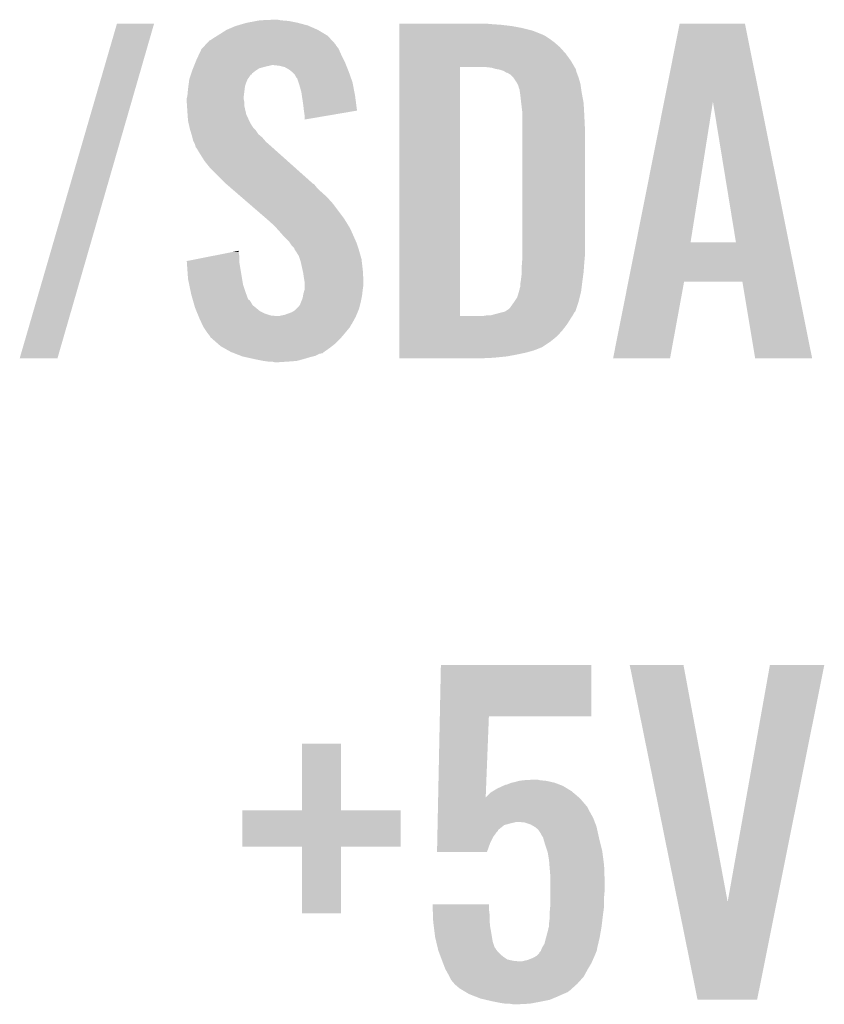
# Model space of a CAD drawing. Extents: x -9 to 122, y -9 to 65.
# Tile 51 of 256: x 47.5 to 50.69, y 13.01 to 16.91. Entities that reach past the tile are written whole.
import ezdxf

# ---------------------------------------------------------------- set-up
doc = ezdxf.new("R2010")
doc.units = 0
doc.layers.add('CLICKER_4_FOR_R7FA4M2A_V100_GTO', color=12, linetype='CONTINUOUS')

msp = doc.modelspace()

# ---------------------------------------------------------------- linework, layer by layer
at = {"layer": 'CLICKER_4_FOR_R7FA4M2A_V100_GTO'}
for points in [[(47.498006, 15.570228), (47.884088, 16.898592), (47.64785, 15.570228), (48.031394, 16.898592)], [(47.884088, 16.898592), (47.884098, 16.89862), (48.031394, 16.898592), (47.884098, 16.89862)], [(48.31842, 16.87322), (48.35398, 16.888462), (48.68164, 16.87322), (48.646804, 16.888462)], [(48.35398, 16.888462), (48.36261, 16.891), (48.646804, 16.888462), (48.641002, 16.891)], [(48.36261, 16.891), (48.397158, 16.90116), (48.641002, 16.891), (48.6029, 16.90116)], [(48.397158, 16.90116), (48.437166, 16.90878), (48.6029, 16.90116), (48.564802, 16.90878)], [(48.437166, 16.90878), (48.450502, 16.91132), (48.564802, 16.90878), (48.53432, 16.91132)], [(48.450502, 16.91132), (48.50638, 16.91386), (48.53432, 16.91132), (48.521622, 16.91386)], [(49.00424, 16.89608), (49.004242, 16.89862), (49.37252, 16.89608), (49.34458, 16.89862)], [(49.00424, 16.89354), (49.00424, 16.89608), (49.40808, 16.89354), (49.37252, 16.89608)], [(49.00424, 16.88846), (49.00424, 16.89354), (49.451258, 16.88846), (49.40808, 16.89354)], [(49.00424, 16.88084), (49.00424, 16.88846), (49.4919, 16.88084), (49.451258, 16.88846)], [(49.00424, 16.870678), (49.00424, 16.88084), (49.532542, 16.870678), (49.4919, 16.88084)], [(50.055106, 16.588606), (50.116754, 16.898602), (50.438056, 16.588606), (50.375824, 16.898602)], [(50.116754, 16.898602), (50.116758, 16.89862), (50.375824, 16.898602), (50.116758, 16.89862)], [(48.254922, 16.832582), (48.27016, 16.84274), (48.73615, 16.832582), (48.726774, 16.84274)], [(48.27016, 16.84274), (48.282348, 16.850358), (48.726774, 16.84274), (48.719742, 16.850358)], [(48.282348, 16.850358), (48.29048, 16.85544), (48.719742, 16.850358), (48.711274, 16.85544)], [(48.29048, 16.85544), (48.31842, 16.87322), (48.711274, 16.85544), (48.68164, 16.87322)], [(49.00424, 16.85544), (49.00424, 16.870678), (49.57064, 16.85544), (49.532542, 16.870678)], [(49.00424, 16.847818), (49.00424, 16.85544), (49.585882, 16.847818), (49.57064, 16.85544)], [(49.00424, 16.83766), (49.00424, 16.847818), (49.60112, 16.83766), (49.585882, 16.847818)], [(49.00424, 16.82242), (49.00424, 16.83766), (49.62144, 16.82242), (49.60112, 16.83766)], [(48.219362, 16.79702), (48.221704, 16.799558), (48.76405, 16.79702), (48.76292, 16.799558)], [(48.221704, 16.799558), (48.233428, 16.81226), (48.76292, 16.799558), (48.75276, 16.81226)], [(48.233428, 16.81226), (48.238114, 16.817336), (48.75276, 16.81226), (48.750222, 16.817336)], [(48.238114, 16.817336), (48.249844, 16.830042), (48.750222, 16.817336), (48.738496, 16.830042)], [(48.249844, 16.830042), (48.254922, 16.832582), (48.738496, 16.830042), (48.73615, 16.832582)], [(49.00424, 16.80464), (49.00424, 16.82242), (49.64176, 16.80464), (49.62144, 16.82242)], [(49.00424, 16.77924), (49.00424, 16.80464), (49.66462, 16.77924), (49.64176, 16.80464)], [(48.19904, 16.75384), (48.209798, 16.7767), (48.78451, 16.75384), (48.77308, 16.7767)], [(48.209798, 16.7767), (48.219362, 16.79702), (48.77308, 16.7767), (48.76405, 16.79702)], [(49.004238, 16.7513), (49.00424, 16.77924), (49.684942, 16.7513), (49.66462, 16.77924)], [(48.1838, 16.71574), (48.18583, 16.720818), (48.440338, 16.71574), (48.447956, 16.720818)], [(48.18583, 16.720818), (48.18888, 16.72844), (48.447956, 16.720818), (48.4759, 16.72844)], [(48.18888, 16.72844), (48.189896, 16.73098), (48.4759, 16.72844), (48.4886, 16.73098)], [(48.189896, 16.73098), (48.190912, 16.73352), (48.4886, 16.73098), (48.498758, 16.73352)], [(48.190912, 16.73352), (48.195992, 16.74622), (48.7934, 16.73352), (48.78832, 16.74622)], [(48.195992, 16.74622), (48.19904, 16.75384), (48.78832, 16.74622), (48.78451, 16.75384)], [(48.529238, 16.73098), (48.506378, 16.73352), (48.794416, 16.73098), (48.7934, 16.73352)], [(48.549556, 16.725902), (48.529238, 16.73098), (48.796448, 16.725902), (48.794416, 16.73098)], [(48.567338, 16.715742), (48.549556, 16.725902), (48.800512, 16.715742), (48.796448, 16.725902)], [(49.004222, 15.737862), (49.004238, 16.7259), (49.24552, 15.737862), (49.245542, 16.7259)], [(49.004238, 16.7259), (49.004238, 16.7513), (49.699758, 16.7259), (49.684942, 16.7513)], [(49.369982, 16.72336), (49.347118, 16.7259), (49.70124, 16.72336), (49.699758, 16.7259)], [(49.378872, 16.72082), (49.369982, 16.72336), (49.70272, 16.72082), (49.70124, 16.72336)], [(49.38776, 16.71828), (49.378872, 16.72082), (49.703992, 16.71828), (49.70272, 16.72082)], [(48.171102, 16.677642), (48.174486, 16.6878), (48.40224, 16.677642), (48.40986, 16.6878)], [(48.174486, 16.6878), (48.177026, 16.695416), (48.40986, 16.6878), (48.41494, 16.695416)], [(48.177026, 16.695416), (48.17787, 16.697954), (48.41494, 16.695416), (48.420006, 16.697954)], [(48.17787, 16.697954), (48.178716, 16.700492), (48.420006, 16.697954), (48.42002, 16.700492)], [(48.178716, 16.700492), (48.182106, 16.71066), (48.42002, 16.700492), (48.43272, 16.71066)], [(48.182106, 16.71066), (48.1838, 16.71574), (48.43272, 16.71066), (48.440338, 16.71574)], [(48.576866, 16.70812), (48.567338, 16.715742), (48.80356, 16.70812), (48.800512, 16.715742)], [(48.580038, 16.705582), (48.576866, 16.70812), (48.804456, 16.705582), (48.80356, 16.70812)], [(48.590198, 16.69542), (48.580038, 16.705582), (48.808044, 16.69542), (48.804456, 16.705582)], [(48.595278, 16.685264), (48.590198, 16.69542), (48.811628, 16.685264), (48.808044, 16.69542)], [(48.600354, 16.680186), (48.595278, 16.685264), (48.81342, 16.680186), (48.811628, 16.685264)], [(49.403002, 16.715738), (49.38776, 16.71828), (49.705262, 16.715738), (49.703992, 16.71828)], [(49.418244, 16.710658), (49.403002, 16.715738), (49.706532, 16.710658), (49.705262, 16.715738)], [(49.425862, 16.70558), (49.418244, 16.710658), (49.707802, 16.70558), (49.706532, 16.710658)], [(49.425868, 16.705578), (49.425862, 16.70558), (49.707802, 16.705578), (49.707802, 16.70558)], [(49.430944, 16.70304), (49.425868, 16.705578), (49.708754, 16.70304), (49.707802, 16.705578)], [(49.433484, 16.703038), (49.430944, 16.70304), (49.708756, 16.703038), (49.708754, 16.70304)], [(49.446182, 16.695418), (49.433484, 16.703038), (49.711612, 16.695418), (49.708756, 16.703038)], [(49.456338, 16.685262), (49.446182, 16.695418), (49.71542, 16.685262), (49.711612, 16.695418)], [(49.45634, 16.68526), (49.456338, 16.685262), (49.715422, 16.68526), (49.71542, 16.685262)], [(49.47158, 16.662398), (49.45634, 16.68526), (49.72228, 16.662398), (49.715422, 16.68526)], [(48.16602, 16.63954), (48.167374, 16.649698), (48.39081, 16.63954), (48.39208, 16.649698)], [(48.167374, 16.649698), (48.169408, 16.664942), (48.39208, 16.649698), (48.39716, 16.664942)], [(48.169408, 16.664942), (48.1711, 16.67764), (48.39716, 16.664942), (48.40224, 16.67764)], [(48.1711, 16.67764), (48.171102, 16.677642), (48.40224, 16.67764), (48.40224, 16.677642)], [(48.60036, 16.677644), (48.600354, 16.680186), (48.814316, 16.677644), (48.81342, 16.680186)], [(48.604596, 16.664938), (48.60036, 16.677644), (48.8188, 16.664938), (48.814316, 16.677644)], [(48.60798, 16.65478), (48.604596, 16.664938), (48.820736, 16.65478), (48.8188, 16.664938)], [(48.6156, 16.626842), (48.60798, 16.65478), (48.826058, 16.626842), (48.820736, 16.65478)], [(49.472852, 16.659858), (49.47158, 16.662398), (49.72304, 16.659858), (49.72228, 16.662398)], [(49.476662, 16.652238), (49.472852, 16.659858), (49.72413, 16.652238), (49.72304, 16.659858)], [(49.4792, 16.642078), (49.476662, 16.652238), (49.725582, 16.642078), (49.72413, 16.652238)], [(49.48174, 16.636996), (49.4792, 16.642078), (49.726308, 16.636996), (49.725582, 16.642078)], [(48.16094, 16.601442), (48.162844, 16.609058), (48.387, 16.601442), (48.387, 16.609058)], [(48.162844, 16.609058), (48.16348, 16.611602), (48.387, 16.609058), (48.387318, 16.611602)], [(48.16348, 16.611602), (48.16602, 16.63954), (48.387318, 16.611602), (48.39081, 16.63954)], [(48.617888, 16.6116), (48.6156, 16.626842), (48.82896, 16.6116), (48.826058, 16.626842)], [(48.62322, 16.57604), (48.617888, 16.6116), (48.833586, 16.57604), (48.82896, 16.6116)], [(49.48174, 16.63446), (49.48174, 16.636996), (49.72667, 16.63446), (49.726308, 16.636996)], [(49.483192, 16.6243), (49.48174, 16.63446), (49.72812, 16.6243), (49.72667, 16.63446)], [(49.48428, 16.61668), (49.483192, 16.6243), (49.72955, 16.61668), (49.72812, 16.6243)], [(49.48682, 16.59382), (49.48428, 16.61668), (49.733836, 16.59382), (49.72955, 16.61668)], [(48.16094, 16.598898), (48.16094, 16.601442), (48.387, 16.598898), (48.387, 16.601442)], [(48.16094, 16.586198), (48.16094, 16.598898), (48.38954, 16.586198), (48.387, 16.598898)], [(48.161958, 16.570958), (48.16094, 16.586198), (48.38954, 16.570958), (48.38954, 16.586198)], [(48.16348, 16.5481), (48.161958, 16.570958), (48.394818, 16.5481), (48.38954, 16.570958)], [(48.62576, 16.55318), (48.62322, 16.57604), (48.83656, 16.55318), (48.833586, 16.57604)], [(49.488016, 16.58366), (49.48682, 16.59382), (49.73574, 16.58366), (49.733836, 16.59382)], [(49.4919, 16.550638), (49.488016, 16.58366), (49.737576, 16.550638), (49.73574, 16.58366)], [(49.94401, 16.029966), (50.055106, 16.588606), (50.159924, 16.029966), (50.248802, 16.588606)], [(50.340234, 16.02994), (50.248802, 16.588606), (50.550204, 16.02994), (50.438056, 16.588606)], [(48.164206, 16.537938), (48.16348, 16.5481), (48.397162, 16.537938), (48.394818, 16.5481)], [(48.16602, 16.51254), (48.164206, 16.537938), (48.409016, 16.51254), (48.397162, 16.537938)], [(48.625762, 16.553176), (48.62576, 16.55318), (48.83656, 16.553176), (48.83656, 16.55318)], [(48.6283, 16.5354), (48.625762, 16.553176), (48.732364, 16.5354), (48.83656, 16.553176)], [(48.6283, 16.517646), (48.6283, 16.5354), (48.6283, 16.517646), (48.732364, 16.5354)], [(49.4919, 16.53794), (49.4919, 16.550638), (49.73828, 16.53794), (49.737576, 16.550638)], [(49.4919, 16.4846), (49.4919, 16.53794), (49.74082, 16.4846), (49.73828, 16.53794)], [(48.168952, 16.49984), (48.16602, 16.51254), (48.414942, 16.49984), (48.409016, 16.51254)], [(48.169538, 16.497296), (48.168952, 16.49984), (48.417482, 16.497296), (48.414942, 16.49984)], [(48.17071, 16.492218), (48.169538, 16.497296), (48.420022, 16.492218), (48.417482, 16.497296)], [(48.17247, 16.484598), (48.17071, 16.492218), (48.425102, 16.484598), (48.420022, 16.492218)], [(48.17364, 16.47952), (48.17247, 16.484598), (48.43018, 16.47952), (48.425102, 16.484598)], [(48.175164, 16.47444), (48.17364, 16.47952), (48.43526, 16.47444), (48.43018, 16.47952)], [(48.179738, 16.459198), (48.175164, 16.47444), (48.445424, 16.459198), (48.43526, 16.47444)], [(48.18126, 16.454118), (48.179738, 16.459198), (48.451522, 16.454118), (48.445424, 16.459198)], [(48.183166, 16.4465), (48.18126, 16.454118), (48.460662, 16.4465), (48.451522, 16.454118)], [(48.186338, 16.433802), (48.183166, 16.4465), (48.471544, 16.433802), (48.460662, 16.4465)], [(49.4919, 15.9766), (49.4919, 16.4846), (49.74082, 15.9766), (49.74082, 16.4846)], [(48.188882, 16.428718), (48.186338, 16.433802), (48.4759, 16.428718), (48.471544, 16.433802)], [(48.19396, 16.418562), (48.188882, 16.428718), (48.48751, 16.418562), (48.4759, 16.428718)], [(48.195866, 16.41094), (48.19396, 16.418562), (48.49622, 16.41094), (48.48751, 16.418562)], [(48.196498, 16.408406), (48.195866, 16.41094), (48.49906, 16.408406), (48.49622, 16.41094)], [(48.199038, 16.405862), (48.196498, 16.408406), (48.501912, 16.405862), (48.49906, 16.408406)], [(48.21428, 16.38046), (48.199038, 16.405862), (48.53038, 16.38046), (48.501912, 16.405862)], [(48.23206, 16.352522), (48.21428, 16.38046), (48.56169, 16.352522), (48.53038, 16.38046)], [(48.252378, 16.327122), (48.23206, 16.352522), (48.590156, 16.327122), (48.56169, 16.352522)], [(48.31588, 16.263618), (48.252378, 16.327122), (48.661324, 16.263618), (48.590156, 16.327122)], [(48.318824, 16.261076), (48.31588, 16.263618), (48.666402, 16.261076), (48.661324, 16.263618)], [(48.333526, 16.24838), (48.318824, 16.261076), (48.67656, 16.24838), (48.666402, 16.261076)], [(48.351172, 16.23314), (48.333526, 16.24838), (48.6918, 16.23314), (48.67656, 16.24838)], [(48.377642, 16.21028), (48.351172, 16.23314), (48.7172, 16.21028), (48.6918, 16.23314)], [(48.40705, 16.184882), (48.377642, 16.21028), (48.740058, 16.184882), (48.7172, 16.21028)], [(48.477638, 16.12392), (48.40705, 16.184882), (48.78578, 16.12392), (48.740058, 16.184882)], [(48.48352, 16.11884), (48.477638, 16.12392), (48.788908, 16.11884), (48.78578, 16.12392)], [(48.50892, 16.09598), (48.48352, 16.11884), (48.802974, 16.09598), (48.788908, 16.11884)], [(48.513492, 16.0909), (48.50892, 16.09598), (48.8061, 16.0909), (48.802974, 16.09598)], [(48.527208, 16.07566), (48.513492, 16.0909), (48.81372, 16.07566), (48.8061, 16.0909)], [(48.53178, 16.07058), (48.527208, 16.07566), (48.815978, 16.07058), (48.81372, 16.07566)], [(48.54956, 16.05026), (48.53178, 16.07058), (48.82501, 16.05026), (48.815978, 16.07058)], [(48.567338, 16.032482), (48.54956, 16.05026), (48.832912, 16.032482), (48.82501, 16.05026)], [(48.569034, 16.02994), (48.567338, 16.032482), (48.83404, 16.02994), (48.832912, 16.032482)], [(48.5775, 16.01724), (48.569034, 16.02994), (48.838274, 16.01724), (48.83404, 16.02994)], [(48.587656, 16.007082), (48.5775, 16.01724), (48.84166, 16.007082), (48.838274, 16.01724)], [(49.913192, 15.875), (49.944006, 16.02994), (50.581308, 15.875), (50.550204, 16.02994)], [(49.944006, 16.02994), (49.94401, 16.029966), (50.340234, 16.02994), (50.159924, 16.029966)], [(48.263864, 15.976598), (48.341066, 15.991838), (48.36922, 15.976598), (48.36668, 15.991838)], [(48.341066, 15.991838), (48.36668, 15.996894), (48.36668, 15.991838), (48.36668, 15.996894)], [(48.5902, 15.999464), (48.587656, 16.007082), (48.8442, 15.999464), (48.84166, 16.007082)], [(48.590204, 15.99946), (48.5902, 15.999464), (48.8442, 15.99946), (48.8442, 15.999464)], [(48.592738, 15.996922), (48.590204, 15.99946), (48.844926, 15.996922), (48.8442, 15.99946)], [(48.605438, 15.976602), (48.592738, 15.996922), (48.850732, 15.976602), (48.844926, 15.996922)], [(48.16096, 15.956284), (48.263864, 15.976598), (48.36922, 15.956284), (48.36922, 15.976598)], [(48.161142, 15.953738), (48.16096, 15.956284), (48.36922, 15.953738), (48.36922, 15.956284)], [(48.16602, 15.88516), (48.161142, 15.953738), (48.380652, 15.88516), (48.36922, 15.953738)], [(48.609674, 15.963898), (48.605438, 15.976602), (48.85436, 15.963898), (48.850732, 15.976602)], [(48.613058, 15.95374), (48.609674, 15.963898), (48.855556, 15.95374), (48.85436, 15.963898)], [(48.620398, 15.92072), (48.613058, 15.95374), (48.85944, 15.92072), (48.855556, 15.95374)], [(49.48936, 15.925802), (49.491118, 15.94866), (49.736646, 15.925802), (49.73828, 15.94866)], [(49.491118, 15.94866), (49.4919, 15.95882), (49.73828, 15.94866), (49.739202, 15.95882)], [(49.4919, 15.95882), (49.4919, 15.9766), (49.739202, 15.95882), (49.74082, 15.9766)], [(48.62322, 15.908018), (48.620398, 15.92072), (48.860188, 15.908018), (48.85944, 15.92072)], [(48.62576, 15.89024), (48.62322, 15.908018), (48.861234, 15.89024), (48.860188, 15.908018)], [(49.48682, 15.88008), (49.48936, 15.9004), (49.731336, 15.88008), (49.734046, 15.9004)], [(49.48936, 15.9131), (49.48936, 15.925802), (49.73574, 15.9131), (49.736646, 15.925802)], [(49.48936, 15.9004), (49.48936, 15.9131), (49.734046, 15.9004), (49.73574, 15.9131)], [(48.170784, 15.862298), (48.16602, 15.88516), (48.384462, 15.862298), (48.380652, 15.88516)], [(48.177134, 15.83182), (48.170784, 15.862298), (48.39462, 15.83182), (48.384462, 15.862298)], [(48.627878, 15.877542), (48.62576, 15.89024), (48.86198, 15.877542), (48.861234, 15.89024)], [(48.6283, 15.875002), (48.627878, 15.877542), (48.86198, 15.875002), (48.86198, 15.877542)], [(48.6283, 15.8623), (48.6283, 15.875002), (48.86198, 15.8623), (48.86198, 15.875002)], [(48.6283, 15.84452), (48.6283, 15.8623), (48.85944, 15.84452), (48.86198, 15.8623)], [(49.484278, 15.854678), (49.48428, 15.864838), (49.728118, 15.854678), (49.729388, 15.864838)], [(49.48428, 15.864838), (49.485972, 15.875), (49.729388, 15.864838), (49.73066, 15.875)], [(49.485972, 15.875), (49.48682, 15.88008), (49.73066, 15.875), (49.731336, 15.88008)], [(49.852584, 15.570226), (49.913188, 15.874982), (50.078626, 15.570226), (50.134516, 15.874982)], [(49.913188, 15.874982), (49.913192, 15.875), (50.134516, 15.874982), (50.365642, 15.875)], [(50.416456, 15.570218), (50.365642, 15.875), (50.642492, 15.570218), (50.581308, 15.875)], [(48.17872, 15.824198), (48.177134, 15.83182), (48.397394, 15.824198), (48.39462, 15.83182)], [(48.184526, 15.803878), (48.17872, 15.824198), (48.404788, 15.803878), (48.397394, 15.824198)], [(48.62068, 15.808962), (48.622796, 15.821662), (48.85436, 15.808962), (48.8569, 15.821662)], [(48.622796, 15.821662), (48.62322, 15.824202), (48.8569, 15.821662), (48.857182, 15.824202)], [(48.62322, 15.824202), (48.6283, 15.841982), (48.857182, 15.824202), (48.859156, 15.841982)], [(48.6283, 15.841982), (48.6283, 15.84452), (48.859156, 15.841982), (48.85944, 15.84452)], [(49.471578, 15.811496), (49.47666, 15.82674), (49.719862, 15.811496), (49.723674, 15.82674)], [(49.47666, 15.82674), (49.478836, 15.83436), (49.723674, 15.82674), (49.72558, 15.83436)], [(49.478836, 15.83436), (49.48174, 15.844516), (49.72558, 15.83436), (49.726848, 15.844516)], [(49.48174, 15.847056), (49.484278, 15.854678), (49.727166, 15.847056), (49.728118, 15.854678)], [(49.48174, 15.844516), (49.48174, 15.847056), (49.726848, 15.844516), (49.727166, 15.847056)], [(48.185252, 15.801336), (48.184526, 15.803878), (48.40986, 15.801336), (48.404788, 15.803878)], [(48.187428, 15.793722), (48.185252, 15.801336), (48.41494, 15.793722), (48.40986, 15.801336)], [(48.191056, 15.781018), (48.187428, 15.793722), (48.422564, 15.781018), (48.41494, 15.793722)], [(48.60544, 15.77594), (48.61052, 15.78356), (48.846738, 15.77594), (48.848644, 15.78356)], [(48.61052, 15.78356), (48.615598, 15.79626), (48.848644, 15.78356), (48.85182, 15.79626)], [(48.615598, 15.79626), (48.62068, 15.808962), (48.85182, 15.79626), (48.85436, 15.808962)], [(49.443638, 15.770858), (49.45634, 15.78864), (49.707796, 15.770858), (49.713724, 15.78864)], [(49.45634, 15.78864), (49.459728, 15.793722), (49.713724, 15.78864), (49.71542, 15.793722)], [(49.459728, 15.793722), (49.471578, 15.811496), (49.71542, 15.793722), (49.719862, 15.811496)], [(48.193958, 15.77086), (48.191056, 15.781018), (48.43526, 15.77086), (48.422564, 15.781018)], [(48.19919, 15.758158), (48.193958, 15.77086), (48.450504, 15.758158), (48.43526, 15.77086)], [(48.203372, 15.748), (48.19919, 15.758158), (48.470822, 15.748), (48.450504, 15.758158)], [(48.20651, 15.74038), (48.203372, 15.748), (48.493682, 15.74038), (48.470822, 15.748)], [(48.54956, 15.742922), (48.577502, 15.75308), (48.834676, 15.742922), (48.838906, 15.75308)], [(48.577502, 15.75308), (48.590202, 15.760702), (48.838906, 15.75308), (48.842082, 15.760702)], [(48.590202, 15.760702), (48.595278, 15.765778), (48.842082, 15.760702), (48.844198, 15.765778)], [(48.595278, 15.765778), (48.60544, 15.77594), (48.844198, 15.765778), (48.846738, 15.77594)], [(49.364898, 15.74038), (49.402984, 15.750536), (49.692558, 15.74038), (49.697638, 15.750536)], [(49.402984, 15.750536), (49.403, 15.75054), (49.697638, 15.750536), (49.69764, 15.75054)], [(49.403, 15.75054), (49.423318, 15.755618), (49.69764, 15.75054), (49.702716, 15.755618)], [(49.423318, 15.755618), (49.43856, 15.76578), (49.702716, 15.755618), (49.706104, 15.76578)], [(49.43856, 15.76578), (49.443638, 15.770858), (49.706104, 15.76578), (49.707796, 15.770858)], [(48.207556, 15.73784), (48.20651, 15.74038), (48.519078, 15.73784), (48.493682, 15.74038)], [(48.208604, 15.735298), (48.207556, 15.73784), (48.8315, 15.735298), (48.832558, 15.73784)], [(48.21174, 15.72768), (48.208604, 15.735298), (48.827342, 15.72768), (48.8315, 15.735298)], [(48.22112, 15.70736), (48.21174, 15.72768), (48.816258, 15.70736), (48.827342, 15.72768)], [(48.222294, 15.704816), (48.22112, 15.70736), (48.813718, 15.704816), (48.816258, 15.70736)], [(48.22698, 15.69466), (48.222294, 15.704816), (48.80864, 15.69466), (48.813718, 15.704816)], [(48.526702, 15.73784), (48.53686, 15.74038), (48.832558, 15.73784), (48.833616, 15.74038)], [(48.53686, 15.74038), (48.54956, 15.742922), (48.833616, 15.74038), (48.834676, 15.742922)], [(49.00422, 15.68196), (49.004222, 15.70482), (49.65192, 15.68196), (49.6697, 15.70482)], [(49.004222, 15.73784), (49.004222, 15.737862), (49.334418, 15.73784), (49.24552, 15.737862)], [(49.004222, 15.72514), (49.004222, 15.73784), (49.6824, 15.72514), (49.690866, 15.73784)], [(49.004222, 15.70482), (49.004222, 15.72514), (49.6697, 15.70482), (49.6824, 15.72514)], [(49.334418, 15.73784), (49.349646, 15.740378), (49.690866, 15.73784), (49.692558, 15.740378)], [(49.349646, 15.740378), (49.349658, 15.74038), (49.692558, 15.740378), (49.692558, 15.74038)], [(48.235448, 15.68196), (48.22698, 15.69466), (48.79848, 15.68196), (48.80864, 15.69466)], [(48.24222, 15.6718), (48.235448, 15.68196), (48.790012, 15.6718), (48.79848, 15.68196)], [(48.246284, 15.66672), (48.24222, 15.6718), (48.78578, 15.66672), (48.790012, 15.6718)], [(48.25238, 15.6591), (48.246284, 15.66672), (48.779248, 15.6591), (48.78578, 15.66672)], [(49.00422, 15.659098), (49.00422, 15.68196), (49.631598, 15.659098), (49.65192, 15.68196)], [(48.254918, 15.654024), (48.25238, 15.6591), (48.774898, 15.654024), (48.779248, 15.6591)], [(48.260728, 15.64894), (48.254918, 15.654024), (48.770542, 15.64894), (48.774898, 15.654024)], [(48.28395, 15.62862), (48.260728, 15.64894), (48.750218, 15.62862), (48.770542, 15.64894)], [(48.29556, 15.61846), (48.28395, 15.62862), (48.737156, 15.61846), (48.750218, 15.62862)], [(49.00422, 15.63624), (49.00422, 15.659098), (49.60366, 15.63624), (49.631598, 15.659098)], [(49.00422, 15.61592), (49.00422, 15.63624), (49.573178, 15.61592), (49.60366, 15.63624)], [(48.309106, 15.61084), (48.29556, 15.61846), (48.72736, 15.61084), (48.737156, 15.61846)], [(48.336198, 15.5956), (48.309106, 15.61084), (48.705588, 15.5956), (48.72736, 15.61084)], [(48.342736, 15.593058), (48.336198, 15.5956), (48.701958, 15.593058), (48.705588, 15.5956)], [(48.349268, 15.590518), (48.342736, 15.593058), (48.699416, 15.590518), (48.701958, 15.593058)], [(48.3558, 15.587978), (48.349268, 15.590518), (48.686718, 15.587978), (48.699416, 15.590518)], [(48.375398, 15.580358), (48.3558, 15.587978), (48.671478, 15.580358), (48.686718, 15.587978)], [(49.00422, 15.61338), (49.00422, 15.61592), (49.5681, 15.61338), (49.573178, 15.61592)], [(49.00422, 15.6083), (49.00422, 15.61338), (49.5554, 15.6083), (49.5681, 15.61338)], [(49.00422, 15.600682), (49.00422, 15.6083), (49.535082, 15.600682), (49.5554, 15.6083)], [(49.00422, 15.59306), (49.00422, 15.600682), (49.507142, 15.59306), (49.535082, 15.600682)], [(49.00422, 15.58544), (49.00422, 15.59306), (49.47158, 15.58544), (49.507142, 15.59306)], [(47.647842, 15.5702), (47.498006, 15.570228), (47.647842, 15.5702), (47.64785, 15.570228)], [(48.381918, 15.577822), (48.375398, 15.580358), (48.661332, 15.577822), (48.671478, 15.580358)], [(48.393356, 15.57528), (48.381918, 15.577822), (48.651162, 15.57528), (48.661332, 15.577822)], [(48.42764, 15.56766), (48.393356, 15.57528), (48.62576, 15.56766), (48.651162, 15.57528)], [(48.465742, 15.56004), (48.42764, 15.56766), (48.597818, 15.56004), (48.62576, 15.56766)], [(48.48352, 15.5575), (48.465742, 15.56004), (48.5648, 15.5575), (48.597818, 15.56004)], [(48.508918, 15.55496), (48.498758, 15.5575), (48.526702, 15.55496), (48.5648, 15.5575)], [(49.00422, 15.57782), (49.00422, 15.58544), (49.430942, 15.57782), (49.47158, 15.58544)], [(49.00422, 15.57274), (49.00422, 15.57782), (49.38014, 15.57274), (49.430942, 15.57782)], [(49.00422, 15.570222), (49.00422, 15.57274), (49.327262, 15.570222), (49.38014, 15.57274)], [(49.3268, 15.5702), (49.00422, 15.570222), (49.3268, 15.5702), (49.327262, 15.570222)], [(50.078622, 15.5702), (49.852584, 15.570226), (50.078622, 15.5702), (50.078626, 15.570226)], [(50.642494, 15.5702), (50.642492, 15.570218), (50.642494, 15.5702), (50.416456, 15.570218)], [(49.16516, 14.15034), (49.16934, 14.353518), (49.766198, 14.15034), (49.76622, 14.353518)], [(49.16934, 14.353518), (49.169342, 14.35354), (49.76622, 14.353518), (49.169342, 14.35354)], [(49.918648, 14.353522), (49.918644, 14.353538), (50.131984, 14.353522), (49.918644, 14.353538)], [(50.10908, 13.41386), (49.918648, 14.353522), (50.307262, 13.41386), (50.131984, 14.353522)], [(50.307262, 13.41386), (50.474892, 14.353514), (50.502112, 13.41386), (50.690776, 14.353514)], [(50.474892, 14.353514), (50.474898, 14.35354), (50.690776, 14.353514), (50.474898, 14.35354)], [(49.158522, 13.8278), (49.16516, 14.150318), (49.34716, 13.8278), (49.35982, 14.150318)], [(49.16516, 14.150318), (49.16516, 14.15034), (49.35982, 14.150318), (49.766198, 14.15034)], [(48.61814, 13.776982), (48.61816, 14.041098), (48.773102, 13.776982), (48.77308, 14.041098)], [(48.61816, 14.041098), (48.618162, 14.04112), (48.77308, 14.041098), (48.618162, 14.04112)], [(49.392842, 13.86332), (49.414856, 13.87348), (49.670972, 13.86332), (49.654462, 13.87348)], [(49.414856, 13.87348), (49.425864, 13.87856), (49.654462, 13.87348), (49.641252, 13.87856)], [(49.425864, 13.87856), (49.428402, 13.878562), (49.641252, 13.87856), (49.641248, 13.878562)], [(49.428402, 13.878562), (49.43602, 13.8811), (49.641248, 13.878562), (49.634648, 13.8811)], [(49.43602, 13.8811), (49.448716, 13.886178), (49.634648, 13.8811), (49.621442, 13.886178)], [(49.448716, 13.886178), (49.448722, 13.88618), (49.621442, 13.886178), (49.621434, 13.88618)], [(49.448722, 13.88618), (49.46142, 13.88872), (49.621434, 13.88618), (49.61043, 13.88872)], [(49.46142, 13.88872), (49.479202, 13.8938), (49.61043, 13.88872), (49.58842, 13.8938)], [(49.479202, 13.8938), (49.49698, 13.89634), (49.58842, 13.8938), (49.563022, 13.89634)], [(49.49698, 13.89634), (49.540158, 13.89888), (49.563022, 13.89634), (49.552862, 13.89888)], [(49.34716, 13.8278), (49.367442, 13.848082), (49.717454, 13.8278), (49.693482, 13.848082)], [(49.367442, 13.848082), (49.375906, 13.85316), (49.693482, 13.848082), (49.68748, 13.85316)], [(49.375906, 13.85316), (49.392842, 13.86332), (49.68748, 13.85316), (49.670972, 13.86332)], [(49.157738, 13.789656), (49.15847, 13.82522), (49.750982, 13.789656), (49.720502, 13.82522)], [(49.15847, 13.82522), (49.158522, 13.8278), (49.720502, 13.82522), (49.717454, 13.8278)], [(48.38192, 13.632202), (48.38194, 13.776938), (49.009278, 13.632202), (49.0093, 13.776938)], [(48.38194, 13.776938), (48.381942, 13.77696), (49.0093, 13.776938), (48.773102, 13.77696)], [(48.381942, 13.77696), (48.61814, 13.776982), (48.773102, 13.77696), (48.773102, 13.776982)], [(49.156848, 13.74648), (49.15732, 13.76934), (49.77384, 13.74648), (49.76114, 13.76934)], [(49.15732, 13.76934), (49.157738, 13.789656), (49.76114, 13.76934), (49.750982, 13.789656)], [(49.155856, 13.698212), (49.156274, 13.718538), (49.39538, 13.698212), (49.420778, 13.718538)], [(49.156274, 13.718538), (49.15643, 13.72616), (49.420778, 13.718538), (49.44872, 13.72616)], [(49.15643, 13.72616), (49.156482, 13.7287), (49.44872, 13.72616), (49.461418, 13.7287)], [(49.156482, 13.7287), (49.156536, 13.731238), (49.461418, 13.7287), (49.469038, 13.731238)], [(49.156536, 13.73124), (49.156848, 13.74648), (49.779702, 13.73124), (49.77384, 13.74648)], [(49.156536, 13.731238), (49.156536, 13.73124), (49.469038, 13.731238), (49.476662, 13.73124)], [(49.502058, 13.7287), (49.476662, 13.73124), (49.78068, 13.7287), (49.779702, 13.73124)], [(49.524918, 13.72108), (49.502058, 13.7287), (49.78361, 13.72108), (49.78068, 13.7287)], [(49.53826, 13.713458), (49.524918, 13.72108), (49.78654, 13.713458), (49.78361, 13.72108)], [(49.542698, 13.710922), (49.53826, 13.713458), (49.787104, 13.710922), (49.78654, 13.713458)], [(49.155332, 13.672818), (49.155542, 13.68298), (49.3776, 13.672818), (49.38522, 13.68298)], [(49.155542, 13.68298), (49.155698, 13.6906), (49.38522, 13.68298), (49.3903, 13.6906)], [(49.155698, 13.6906), (49.155804, 13.695674), (49.3903, 13.6906), (49.395374, 13.695674)], [(49.155804, 13.695674), (49.155856, 13.698212), (49.395374, 13.695674), (49.39538, 13.698212)], [(49.555398, 13.700762), (49.542698, 13.710922), (49.789362, 13.700762), (49.787104, 13.710922)], [(49.565558, 13.685522), (49.555398, 13.700762), (49.79275, 13.685522), (49.789362, 13.700762)], [(49.57064, 13.675362), (49.565558, 13.685522), (49.795008, 13.675362), (49.79275, 13.685522)], [(49.575716, 13.667746), (49.57064, 13.675362), (49.7967, 13.667746), (49.795008, 13.675362)], [(49.15408, 13.611882), (49.15481, 13.647418), (49.35219, 13.611882), (49.3649, 13.647418)], [(49.15481, 13.647418), (49.155332, 13.672818), (49.3649, 13.647418), (49.3776, 13.672818)], [(49.575718, 13.66774), (49.575716, 13.667746), (49.7967, 13.66774), (49.7967, 13.667746)], [(49.57572, 13.665202), (49.575718, 13.66774), (49.797336, 13.665202), (49.7967, 13.66774)], [(49.58334, 13.6398), (49.57572, 13.665202), (49.803686, 13.6398), (49.797336, 13.665202)], [(49.59096, 13.616938), (49.58334, 13.6398), (49.8094, 13.616938), (49.803686, 13.6398)], [(48.618118, 13.63218), (48.38192, 13.632202), (49.009278, 13.63218), (49.009278, 13.632202)], [(48.61812, 13.632158), (48.618118, 13.63218), (48.77308, 13.632158), (49.009278, 13.63218)], [(48.61814, 13.368042), (48.61812, 13.632158), (48.773058, 13.368042), (48.77308, 13.632158)], [(49.352184, 13.61186), (49.15408, 13.611882), (49.352184, 13.61186), (49.35219, 13.611882)], [(49.593498, 13.609322), (49.59096, 13.616938), (49.810394, 13.609322), (49.8094, 13.616938)], [(49.59858, 13.57884), (49.593498, 13.609322), (49.81437, 13.57884), (49.810394, 13.609322)], [(49.600144, 13.55852), (49.59858, 13.57884), (49.81702, 13.55852), (49.81437, 13.57884)], [(49.60112, 13.54582), (49.600144, 13.55852), (49.817474, 13.54582), (49.81702, 13.55852)], [(49.60366, 13.51534), (49.60112, 13.54582), (49.818564, 13.51534), (49.817474, 13.54582)], [(49.60366, 13.4874), (49.60366, 13.51534), (49.81956, 13.4874), (49.818564, 13.51534)], [(49.60366, 13.462), (49.60366, 13.4874), (49.81956, 13.462), (49.81956, 13.4874)], [(49.60366, 13.434062), (49.60366, 13.462), (49.81702, 13.434062), (49.81956, 13.462)], [(49.136322, 13.403558), (49.13632, 13.403578), (49.35982, 13.403558), (49.13632, 13.403578)], [(49.136974, 13.3858), (49.136322, 13.403558), (49.35982, 13.3858), (49.35982, 13.403558)], [(49.603198, 13.39596), (49.60366, 13.401038), (49.81702, 13.39596), (49.81702, 13.401038)], [(49.60366, 13.401038), (49.60366, 13.434062), (49.81702, 13.401038), (49.81702, 13.434062)], [(50.187856, 13.025138), (50.10908, 13.41386), (50.424064, 13.025138), (50.502112, 13.41386)], [(48.773058, 13.36802), (48.61814, 13.368042), (48.773058, 13.36802), (48.773058, 13.368042)], [(49.137722, 13.365478), (49.136974, 13.3858), (49.36236, 13.365478), (49.35982, 13.3858)], [(49.138654, 13.34008), (49.137722, 13.365478), (49.36236, 13.34008), (49.36236, 13.365478)], [(49.60112, 13.3731), (49.603198, 13.39596), (49.813972, 13.3731), (49.81702, 13.39596)], [(49.60112, 13.35786), (49.60112, 13.3731), (49.81194, 13.35786), (49.813972, 13.3731)], [(49.13884, 13.335), (49.138654, 13.34008), (49.362868, 13.335), (49.36236, 13.34008)], [(49.141382, 13.31468), (49.13884, 13.335), (49.3649, 13.31468), (49.362868, 13.335)], [(49.59858, 13.32992), (49.60112, 13.350242), (49.808652, 13.32992), (49.811042, 13.350242)], [(49.59858, 13.317224), (49.59858, 13.32992), (49.807158, 13.317224), (49.808652, 13.32992)], [(49.60112, 13.350242), (49.60112, 13.35786), (49.811042, 13.350242), (49.81194, 13.35786)], [(49.144874, 13.28674), (49.141382, 13.31468), (49.36998, 13.28674), (49.3649, 13.31468)], [(49.14646, 13.274042), (49.144874, 13.28674), (49.372098, 13.274042), (49.36998, 13.28674)], [(49.586556, 13.2715), (49.59604, 13.307062), (49.79924, 13.2715), (49.805514, 13.307062)], [(49.59604, 13.307062), (49.596042, 13.309602), (49.805514, 13.307062), (49.805962, 13.309602)], [(49.596042, 13.309602), (49.597732, 13.31468), (49.805962, 13.309602), (49.80686, 13.31468)], [(49.597732, 13.31468), (49.59858, 13.317224), (49.80686, 13.31468), (49.807158, 13.317224)], [(49.150696, 13.256258), (49.14646, 13.274042), (49.375062, 13.256258), (49.372098, 13.274042)], [(49.156138, 13.233398), (49.150696, 13.256258), (49.382684, 13.233398), (49.375062, 13.256258)], [(49.57318, 13.235938), (49.580802, 13.248642), (49.790872, 13.235938), (49.79386, 13.248642)], [(49.580802, 13.248642), (49.58588, 13.26896), (49.79386, 13.248642), (49.798642, 13.26896)], [(49.58588, 13.26896), (49.586556, 13.2715), (49.798642, 13.26896), (49.79924, 13.2715)], [(49.156744, 13.230856), (49.156138, 13.233398), (49.385222, 13.230856), (49.382684, 13.233398)], [(49.157952, 13.22578), (49.156744, 13.230856), (49.387762, 13.22578), (49.385222, 13.230856)], [(49.15916, 13.220702), (49.157952, 13.22578), (49.391572, 13.220702), (49.387762, 13.22578)], [(49.161066, 13.21562), (49.15916, 13.220702), (49.395382, 13.21562), (49.391572, 13.220702)], [(49.164878, 13.205458), (49.161066, 13.21562), (49.405542, 13.205458), (49.395382, 13.21562)], [(49.168686, 13.1953), (49.164878, 13.205458), (49.41824, 13.1953), (49.405542, 13.205458)], [(49.550322, 13.200382), (49.560474, 13.21054), (49.779646, 13.200382), (49.784, 13.21054)], [(49.560474, 13.21054), (49.56048, 13.210546), (49.784, 13.21054), (49.784002, 13.210546)], [(49.56048, 13.210546), (49.560486, 13.213086), (49.784002, 13.210546), (49.785018, 13.213086)], [(49.560486, 13.213086), (49.56556, 13.218164), (49.785018, 13.213086), (49.787048, 13.218164)], [(49.56556, 13.218164), (49.56725, 13.223236), (49.787048, 13.218164), (49.789078, 13.223236)], [(49.56725, 13.223236), (49.5681, 13.22578), (49.789078, 13.223236), (49.789078, 13.22578)], [(49.5681, 13.22578), (49.569368, 13.228318), (49.789078, 13.22578), (49.78908, 13.228318)], [(49.569368, 13.228318), (49.57318, 13.235938), (49.78908, 13.228318), (49.790872, 13.235938)], [(49.172496, 13.185138), (49.168686, 13.1953), (49.433482, 13.185138), (49.41824, 13.1953)], [(49.1744, 13.18006), (49.172496, 13.185138), (49.456342, 13.18006), (49.433482, 13.185138)], [(49.175378, 13.17752), (49.1744, 13.18006), (49.481738, 13.17752), (49.456342, 13.18006)], [(49.178308, 13.1699), (49.175378, 13.17752), (49.76622, 13.1699), (49.769606, 13.17752)], [(49.1871, 13.14704), (49.178308, 13.1699), (49.752504, 13.14704), (49.76622, 13.1699)], [(49.489362, 13.17752), (49.49952, 13.18006), (49.769606, 13.17752), (49.770734, 13.18006)], [(49.49952, 13.18006), (49.512222, 13.182602), (49.770734, 13.18006), (49.771864, 13.182602)], [(49.512222, 13.182602), (49.537622, 13.19276), (49.771864, 13.182602), (49.77638, 13.19276)], [(49.537622, 13.19276), (49.550322, 13.200382), (49.77638, 13.19276), (49.779646, 13.200382)], [(49.188512, 13.1445), (49.1871, 13.14704), (49.75098, 13.1445), (49.752504, 13.14704)], [(49.1998, 13.12418), (49.188512, 13.1445), (49.739894, 13.12418), (49.75098, 13.1445)], [(49.20361, 13.11656), (49.1998, 13.12418), (49.735738, 13.11656), (49.739894, 13.12418)], [(49.209958, 13.103864), (49.20361, 13.11656), (49.724196, 13.103864), (49.735738, 13.11656)], [(49.223022, 13.08862), (49.209958, 13.103864), (49.71034, 13.08862), (49.724196, 13.103864)], [(49.225198, 13.08608), (49.223022, 13.08862), (49.707516, 13.08608), (49.71034, 13.08862)], [(49.242978, 13.07084), (49.225198, 13.08608), (49.690584, 13.07084), (49.707516, 13.08608)], [(49.251446, 13.06576), (49.242978, 13.07084), (49.68494, 13.06576), (49.690584, 13.07084)], [(49.255678, 13.06322), (49.251446, 13.06576), (49.682398, 13.06322), (49.68494, 13.06576)], [(49.268378, 13.0556), (49.255678, 13.06322), (49.672238, 13.0556), (49.682398, 13.06322)], [(49.281078, 13.04798), (49.268378, 13.0556), (49.65446, 13.04798), (49.672238, 13.0556)], [(49.307208, 13.03782), (49.281078, 13.04798), (49.6316, 13.03782), (49.65446, 13.04798)], [(49.326798, 13.030202), (49.307208, 13.03782), (49.613314, 13.030202), (49.6316, 13.03782)], [(49.348394, 13.02512), (49.326798, 13.030202), (49.601118, 13.02512), (49.613314, 13.030202)], [(49.36998, 13.02004), (49.348394, 13.02512), (49.575718, 13.02004), (49.601118, 13.02512)], [(49.382682, 13.0175), (49.36998, 13.02004), (49.56302, 13.0175), (49.575718, 13.02004)], [(49.408082, 13.01242), (49.382682, 13.0175), (49.535926, 13.01242), (49.56302, 13.0175)], [(49.42586, 13.00988), (49.408082, 13.01242), (49.52238, 13.00988), (49.535926, 13.01242)], [(49.456338, 13.00734), (49.441098, 13.00988), (49.474122, 13.00734), (49.52238, 13.00988)], [(50.424062, 13.02512), (50.187856, 13.025138), (50.424062, 13.02512), (50.424064, 13.025138)]]:
    msp.add_solid(points, dxfattribs=at)

doc.saveas('drawing.dxf')
